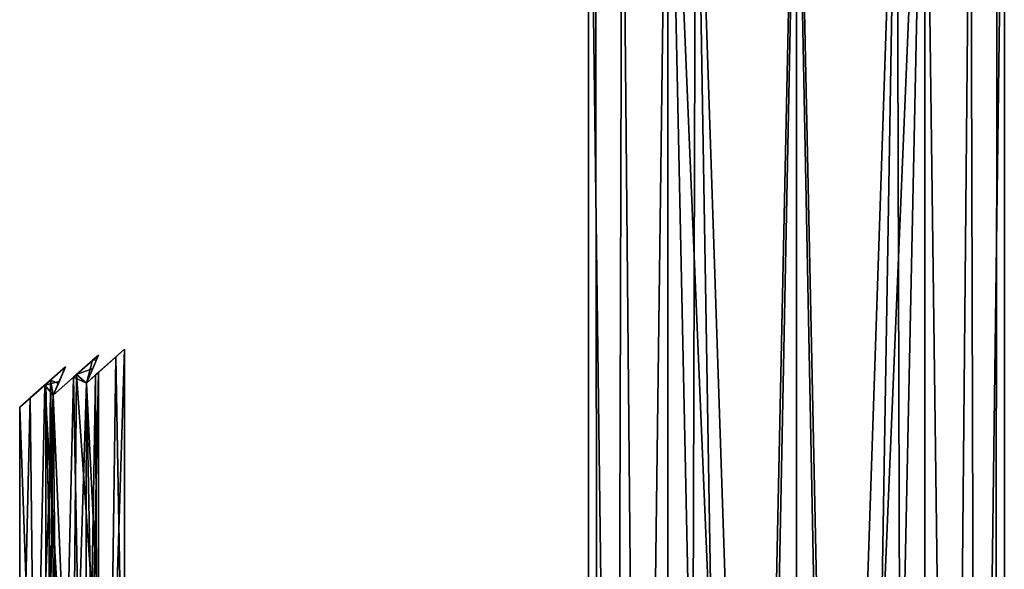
# Model space of a CAD drawing. Header units: millimetres. Extents: x -94 to 254, y 0 to 980.
# Tile 8 of 256: x -89 to 24, y 628 to 691. Entities that reach past the tile are written whole.
import ezdxf

# ---------------------------------------------------------------- set-up
doc = ezdxf.new("R2010")
doc.units = ezdxf.units.MM
doc.header["$LTSCALE"] = 65.185185
for name, color, linetype in [('315', 7, 'CONTINUOUS'), ('316', 7, 'CONTINUOUS'), ('317', 7, 'CONTINUOUS'), ('318', 7, 'CONTINUOUS'), ('6185', 7, 'CONTINUOUS'), ('6189', 7, 'CONTINUOUS'), ('6190', 7, 'CONTINUOUS'), ('6200', 7, 'CONTINUOUS'), ('6201', 7, 'CONTINUOUS'), ('6202', 7, 'CONTINUOUS'), ('6203', 7, 'CONTINUOUS'), ('6204', 7, 'CONTINUOUS'), ('6207', 7, 'CONTINUOUS'), ('6208', 7, 'CONTINUOUS'), ('6209', 7, 'CONTINUOUS')]:
    doc.layers.add(name, color=color, linetype=linetype)

msp = doc.modelspace()

# ---------------------------------------------------------------- linework, layer by layer
at = {"layer": '315', "color": 7, "linetype": 'CONTINUOUS', "true_color": 0xe0f2ff}
for points in [[(0, 735.8, 25), (0, 386, 25), (14.69, 36.2, 20.23), (0, 735.8, 25)], [(14.69, 735.8, 20.23), (0, 735.8, 25), (14.69, 36.2, 20.23), (14.69, 735.8, 20.23)], [(0, 735.8, -25), (14.69, 735.8, -20.23), (0, 386, -25), (0, 735.8, -25)], [(0, 386, -25), (14.69, 735.8, -20.23), (0, 36.2, -25), (0, 386, -25)], [(0, 36.2, -25), (14.69, 735.8, -20.23), (14.69, 36.2, -20.23), (0, 36.2, -25)], [(23.78, 735.8, 7.73), (14.69, 735.8, 20.23), (23.78, 36.2, 7.73), (23.78, 735.8, 7.73)], [(23.78, 36.2, 7.73), (14.69, 735.8, 20.23), (14.69, 36.2, 20.23), (23.78, 36.2, 7.73)], [(14.69, 735.8, -20.23), (23.78, 735.8, -7.73), (14.69, 36.2, -20.23), (14.69, 735.8, -20.23)], [(14.69, 36.2, -20.23), (23.78, 735.8, -7.73), (23.78, 36.2, -7.73), (14.69, 36.2, -20.23)], [(23.78, 735.8, -7.73), (23.78, 735.8, 7.73), (23.78, 36.2, -7.73), (23.78, 735.8, -7.73)], [(23.78, 36.2, -7.73), (23.78, 735.8, 7.73), (23.78, 36.2, 7.73), (23.78, 36.2, -7.73)]]:
    msp.add_3dface(points, dxfattribs=at)
at = {"layer": '316', "color": 7, "linetype": 'CONTINUOUS', "true_color": 0xe0f2ff}
for points in [[(-23.78, 735.8, -7.73), (-14.69, 735.8, -20.23), (-23.78, 36.2, -7.73), (-23.78, 735.8, -7.73)], [(-23.78, 36.2, -7.73), (-14.69, 735.8, -20.23), (-14.69, 36.2, -20.23), (-23.78, 36.2, -7.73)], [(-23.78, 735.8, 7.73), (-23.78, 735.8, -7.73), (-23.78, 36.2, 7.73), (-23.78, 735.8, 7.73)], [(-23.78, 36.2, 7.73), (-23.78, 735.8, -7.73), (-23.78, 36.2, -7.73), (-23.78, 36.2, 7.73)], [(-14.69, 735.8, 20.23), (-23.78, 735.8, 7.73), (-14.69, 36.2, 20.23), (-14.69, 735.8, 20.23)], [(-14.69, 36.2, 20.23), (-23.78, 735.8, 7.73), (-23.78, 36.2, 7.73), (-14.69, 36.2, 20.23)], [(0, 36.2, 25), (0, 386, 25), (-14.69, 735.8, 20.23), (0, 36.2, 25)], [(0, 36.2, 25), (-14.69, 735.8, 20.23), (-14.69, 36.2, 20.23), (0, 36.2, 25)], [(0, 386, 25), (0, 735.8, 25), (-14.69, 735.8, 20.23), (0, 386, 25)], [(0, 735.8, -25), (0, 386, -25), (-14.69, 36.2, -20.23), (0, 735.8, -25)], [(-14.69, 735.8, -20.23), (0, 735.8, -25), (-14.69, 36.2, -20.23), (-14.69, 735.8, -20.23)]]:
    msp.add_3dface(points, dxfattribs=at)
at = {"layer": '317', "color": 7, "linetype": 'CONTINUOUS', "true_color": 0xe0f2ff}
for points in [[(0, 727.1, 23), (11.5, 727.1, 19.92), (0, 382.85, 23), (0, 727.1, 23)], [(0, 382.85, 23), (11.5, 727.1, 19.92), (0, 38.6, 23), (0, 382.85, 23)], [(0, 38.6, 23), (11.5, 727.1, 19.92), (13.52, 38.6, 18.61), (0, 38.6, 23)], [(11.5, 727.1, -19.92), (0, 727.1, -23), (13.52, 38.6, -18.61), (11.5, 727.1, -19.92)], [(13.52, 38.6, -18.61), (0, 727.1, -23), (0, 382.85, -23), (13.52, 38.6, -18.61)], [(11.5, 727.1, 19.92), (19.92, 727.1, 11.5), (13.52, 38.6, 18.61), (11.5, 727.1, 19.92)], [(19.92, 727.1, -11.5), (11.5, 727.1, -19.92), (13.52, 38.6, -18.61), (19.92, 727.1, -11.5)], [(13.52, 38.6, 18.61), (19.92, 727.1, 11.5), (21.87, 38.6, 7.11), (13.52, 38.6, 18.61)], [(21.87, 38.6, -7.11), (19.92, 727.1, -11.5), (13.52, 38.6, -18.61), (21.87, 38.6, -7.11)], [(19.92, 727.1, 11.5), (23, 727.1), (21.87, 38.6, 7.11), (19.92, 727.1, 11.5)], [(23, 727.1), (19.92, 727.1, -11.5), (21.87, 38.6, -7.11), (23, 727.1)], [(21.87, 38.6, 7.11), (23, 727.1), (21.87, 38.6, -7.11), (21.87, 38.6, 7.11)]]:
    msp.add_3dface(points, dxfattribs=at)
at = {"layer": '318', "color": 7, "linetype": 'CONTINUOUS', "true_color": 0xe0f2ff}
for points in [[(-23, 727.1), (-19.92, 727.1, 11.5), (-21.87, 38.6, 7.11), (-23, 727.1)], [(-19.92, 727.1, -11.5), (-23, 727.1), (-21.87, 38.6, -7.11), (-19.92, 727.1, -11.5)], [(-21.87, 38.6, -7.11), (-23, 727.1), (-21.87, 38.6, 7.11), (-21.87, 38.6, -7.11)], [(-21.87, 38.6, 7.11), (-19.92, 727.1, 11.5), (-13.52, 38.6, 18.61), (-21.87, 38.6, 7.11)], [(-13.52, 38.6, -18.61), (-19.92, 727.1, -11.5), (-21.87, 38.6, -7.11), (-13.52, 38.6, -18.61)], [(-19.92, 727.1, 11.5), (-11.5, 727.1, 19.92), (-13.52, 38.6, 18.61), (-19.92, 727.1, 11.5)], [(-11.5, 727.1, -19.92), (-19.92, 727.1, -11.5), (-13.52, 38.6, -18.61), (-11.5, 727.1, -19.92)], [(-11.5, 727.1, 19.92), (0, 727.1, 23), (-13.52, 38.6, 18.61), (-11.5, 727.1, 19.92)], [(0, 727.1, 23), (0, 382.85, 23), (-13.52, 38.6, 18.61), (0, 727.1, 23)], [(0, 38.6, -23), (-11.5, 727.1, -19.92), (-13.52, 38.6, -18.61), (0, 38.6, -23)], [(0, 727.1, -23), (-11.5, 727.1, -19.92), (0, 382.85, -23), (0, 727.1, -23)], [(-11.5, 727.1, -19.92), (0, 38.6, -23), (0, 382.85, -23), (-11.5, 727.1, -19.92)]]:
    msp.add_3dface(points, dxfattribs=at)
at = {"layer": '6185', "color": 7, "linetype": 'CONTINUOUS', "true_color": 0xe0f2ff}
for points in [[(-76.8, 653.5), (-77.8, 652.61, 3.32), (-76.8, 597.5), (-76.8, 653.5)], [(-79.8, 652.81, 5.2), (-82.31, 650.6, 5.98), (-80.45, 651.31, 5.52), (-79.8, 652.81, 5.2)], [(-77.8, 652.61, 3.32), (-81.17, 649.63, 5.77), (-78.56, 597.5, 4.24), (-77.8, 652.61, 3.32)], [(-76.8, 597.5), (-77.8, 652.61, 3.32), (-78.56, 597.5, 4.24), (-76.8, 597.5)], [(-83.57, 651.48, 5.95), (-85.92, 649.4, 5.12), (-84.29, 649.82, 5.81), (-83.57, 651.48, 5.95)], [(-80.45, 651.31, 5.52), (-82.31, 650.6, 5.98), (-81.17, 649.63, 5.77), (-80.45, 651.31, 5.52)], [(-84.29, 649.82, 5.81), (-85.92, 649.4, 5.12), (-84.96, 648.25, 5.6), (-84.29, 649.82, 5.81)], [(-82.31, 650.6, 5.98), (-84.96, 648.25, 5.6), (-82.8, 597.5, 6), (-82.31, 650.6, 5.98)], [(-78.56, 597.5, 4.24), (-82.31, 650.6, 5.98), (-82.8, 597.5, 6), (-78.56, 597.5, 4.24)], [(-81.17, 649.63, 5.77), (-82.31, 650.6, 5.98), (-78.56, 597.5, 4.24), (-81.17, 649.63, 5.77)], [(-85.92, 649.4, 5.12), (-87.59, 647.92, 3.61), (-87.04, 597.5, 4.24), (-85.92, 649.4, 5.12)], [(-82.8, 597.5, 6), (-85.92, 649.4, 5.12), (-87.04, 597.5, 4.24), (-82.8, 597.5, 6)], [(-84.96, 648.25, 5.6), (-85.92, 649.4, 5.12), (-82.8, 597.5, 6), (-84.96, 648.25, 5.6)], [(-87.59, 647.92, 3.61), (-88.8, 646.86), (-87.04, 597.5, 4.24), (-87.59, 647.92, 3.61)], [(-87.04, 597.5, 4.24), (-88.8, 646.86), (-88.8, 597.5), (-87.04, 597.5, 4.24)]]:
    msp.add_3dface(points, dxfattribs=at)
at = {"layer": '6189', "color": 7, "linetype": 'CONTINUOUS', "true_color": 0xe0f2ff}
for points in [[(-80.46, 652.23, 1.88), (-81.17, 649.63, 2.52), (-82.64, 650.3, 3), (-80.46, 652.23, 1.88)], [(-80.03, 652.28, 1.15), (-81.17, 649.63, 2.52), (-80.46, 652.23, 1.88), (-80.03, 652.28, 1.15)], [(-79.8, 652.81), (-80.03, 652.28, 1.15), (-80.46, 652.23, 1.88), (-79.8, 652.81)], [(-83.57, 651.48, 2.9), (-84.96, 648.25, 2.08), (-85.29, 649.96, 1.68), (-83.57, 651.48, 2.9)], [(-84.38, 649.59, 2.55), (-84.96, 648.25, 2.08), (-83.57, 651.48, 2.9), (-84.38, 649.59, 2.55)], [(-79.8, 579.5), (-81.3, 579.5, 2.6), (-79.8, 650.84), (-79.8, 579.5)], [(-79.8, 650.84), (-81.3, 579.5, 2.6), (-80.12, 650.57, 1.34), (-79.8, 650.84)], [(-85.8, 579.5), (-85.8, 649.51), (-85.29, 649.96, 1.68), (-85.8, 579.5)], [(-84.96, 648.25, 2.08), (-85.8, 579.5), (-85.29, 649.96, 1.68), (-84.96, 648.25, 2.08)], [(-82.64, 650.3, 3), (-84.3, 579.5, 2.6), (-84.96, 648.25, 2.08), (-82.64, 650.3, 3)], [(-81.3, 579.5, 2.6), (-84.3, 579.5, 2.6), (-82.64, 650.3, 3), (-81.3, 579.5, 2.6)], [(-81.17, 649.63, 2.52), (-81.3, 579.5, 2.6), (-82.64, 650.3, 3), (-81.17, 649.63, 2.52)], [(-80.12, 650.57, 1.34), (-81.3, 579.5, 2.6), (-81.17, 649.63, 2.52), (-80.12, 650.57, 1.34)], [(-84.3, 579.5, 2.6), (-85.8, 579.5), (-84.96, 648.25, 2.08), (-84.3, 579.5, 2.6)]]:
    msp.add_3dface(points, dxfattribs=at)
at = {"layer": '6190', "color": 7, "linetype": 'CONTINUOUS', "true_color": 0xe0f2ff}
for points in [[(-76.8, 653.5), (-76.8, 597.5), (-78.56, 597.5, -4.24), (-76.8, 653.5)], [(-76.8, 653.5), (-78.56, 597.5, -4.24), (-77.8, 652.61, -3.32), (-76.8, 653.5)], [(-79.8, 652.81, -5.2), (-80.45, 651.31, -5.52), (-82.31, 650.6, -5.98), (-79.8, 652.81, -5.2)], [(-77.8, 652.61, -3.32), (-78.56, 597.5, -4.24), (-81.17, 649.63, -5.77), (-77.8, 652.61, -3.32)], [(-85.92, 649.4, -5.12), (-83.57, 651.48, -5.95), (-84.96, 648.25, -5.6), (-85.92, 649.4, -5.12)], [(-84.96, 648.25, -5.6), (-83.57, 651.48, -5.95), (-84.29, 649.82, -5.81), (-84.96, 648.25, -5.6)], [(-80.45, 651.31, -5.52), (-81.17, 649.63, -5.77), (-82.31, 650.6, -5.98), (-80.45, 651.31, -5.52)], [(-82.31, 650.6, -5.98), (-82.8, 597.5, -6), (-84.96, 648.25, -5.6), (-82.31, 650.6, -5.98)], [(-81.17, 649.63, -5.77), (-82.8, 597.5, -6), (-82.31, 650.6, -5.98), (-81.17, 649.63, -5.77)], [(-78.56, 597.5, -4.24), (-82.8, 597.5, -6), (-81.17, 649.63, -5.77), (-78.56, 597.5, -4.24)], [(-85.92, 649.4, -5.12), (-87.04, 597.5, -4.24), (-87.59, 647.92, -3.61), (-85.92, 649.4, -5.12)], [(-87.04, 597.5, -4.24), (-85.92, 649.4, -5.12), (-84.96, 648.25, -5.6), (-87.04, 597.5, -4.24)], [(-88.8, 597.5), (-88.8, 646.86), (-87.59, 647.92, -3.61), (-88.8, 597.5)], [(-87.04, 597.5, -4.24), (-88.8, 597.5), (-87.59, 647.92, -3.61), (-87.04, 597.5, -4.24)], [(-82.8, 597.5, -6), (-87.04, 597.5, -4.24), (-84.96, 648.25, -5.6), (-82.8, 597.5, -6)]]:
    msp.add_3dface(points, dxfattribs=at)
at = {"layer": '6200', "color": 7, "linetype": 'CONTINUOUS', "true_color": 0xe0f2ff}
for points in [[(-87.59, 647.92, -3.61), (-88.8, 646.86), (-83.57, 651.48, -2.9), (-87.59, 647.92, -3.61)], [(-83.57, 651.48, -2.9), (-88.8, 646.86), (-85.29, 649.96, -1.68), (-83.57, 651.48, -2.9)], [(-87.59, 647.92, 3.61), (-85.92, 649.4, 5.12), (-83.57, 651.48, 2.9), (-87.59, 647.92, 3.61)], [(-87.59, 647.92, 3.61), (-83.57, 651.48, 2.9), (-85.29, 649.96, 1.68), (-87.59, 647.92, 3.61)], [(-83.57, 651.48, -5.95), (-85.92, 649.4, -5.12), (-87.59, 647.92, -3.61), (-83.57, 651.48, -5.95)], [(-83.57, 651.48, -5.95), (-87.59, 647.92, -3.61), (-83.57, 651.48, -2.9), (-83.57, 651.48, -5.95)], [(-85.92, 649.4, 5.12), (-83.57, 651.48, 5.95), (-83.57, 651.48, 2.9), (-85.92, 649.4, 5.12)], [(-88.8, 646.86), (-85.8, 649.51), (-85.29, 649.96, -1.68), (-88.8, 646.86)], [(-85.8, 649.51), (-87.59, 647.92, 3.61), (-85.29, 649.96, 1.68), (-85.8, 649.51)], [(-88.8, 646.86), (-87.59, 647.92, 3.61), (-85.8, 649.51), (-88.8, 646.86)]]:
    msp.add_3dface(points, dxfattribs=at)
at = {"layer": '6201', "color": 7, "linetype": 'CONTINUOUS', "true_color": 0xe0f2ff}
for points in [[(-84.96, 648.25, -5.6), (-84.29, 649.82, -5.81), (-83.57, 651.48, -2.9), (-84.96, 648.25, -5.6)], [(-84.96, 648.25, -5.6), (-83.57, 651.48, -2.9), (-84.38, 649.59, -2.55), (-84.96, 648.25, -5.6)], [(-84.29, 649.82, -5.81), (-83.57, 651.48, -5.95), (-83.57, 651.48, -2.9), (-84.29, 649.82, -5.81)], [(-84.96, 648.25, -2.08), (-84.96, 648.25, -5.6), (-84.38, 649.59, -2.55), (-84.96, 648.25, -2.08)]]:
    msp.add_3dface(points, dxfattribs=at)
at = {"layer": '6202', "color": 7, "linetype": 'CONTINUOUS', "true_color": 0xe0f2ff}
for points in [[(-84.96, 648.25, 5.6), (-82.31, 650.6, 5.98), (-79.8, 652.81, 5.2), (-84.96, 648.25, 5.6)], [(-84.96, 648.25, 5.6), (-79.8, 652.81, 5.2), (-82.64, 650.3, 3), (-84.96, 648.25, 5.6)], [(-79.8, 652.81, -5.2), (-82.31, 650.6, -5.98), (-84.96, 648.25, -5.6), (-79.8, 652.81, -5.2)], [(-79.8, 652.81, -5.2), (-84.96, 648.25, -5.6), (-84.96, 648.25, -2.08), (-79.8, 652.81, -5.2)], [(-79.8, 652.81, -5.2), (-84.96, 648.25, -2.08), (-82.64, 650.3, -3), (-79.8, 652.81, -5.2)], [(-79.8, 652.81, 5.2), (-80.46, 652.23, 1.88), (-82.64, 650.3, 3), (-79.8, 652.81, 5.2)], [(-80.46, 652.23, -1.88), (-79.8, 652.81, -5.2), (-82.64, 650.3, -3), (-80.46, 652.23, -1.88)], [(-79.8, 652.81, 5.2), (-79.8, 652.81), (-80.46, 652.23, 1.88), (-79.8, 652.81, 5.2)], [(-79.8, 652.81), (-79.8, 652.81, -5.2), (-80.46, 652.23, -1.88), (-79.8, 652.81)], [(-84.96, 648.25, 5.6), (-82.64, 650.3, 3), (-84.96, 648.25, 2.08), (-84.96, 648.25, 5.6)]]:
    msp.add_3dface(points, dxfattribs=at)
at = {"layer": '6203', "color": 7, "linetype": 'CONTINUOUS', "true_color": 0xe0f2ff}
for points in [[(-81.17, 649.63, -5.77), (-80.45, 651.31, -5.52), (-79.8, 652.81, -5.2), (-81.17, 649.63, -5.77)], [(-81.17, 649.63, -5.77), (-79.8, 652.81, -5.2), (-81.17, 649.63, -2.52), (-81.17, 649.63, -5.77)], [(-81.17, 649.63, -2.52), (-79.8, 652.81, -5.2), (-80.03, 652.29, -1.14), (-81.17, 649.63, -2.52)], [(-79.8, 652.81, -5.2), (-79.8, 652.81), (-80.03, 652.29, -1.14), (-79.8, 652.81, -5.2)]]:
    msp.add_3dface(points, dxfattribs=at)
at = {"layer": '6204', "color": 7, "linetype": 'CONTINUOUS', "true_color": 0xe0f2ff}
for points in [[(-77.8, 652.61, 3.32), (-76.8, 653.5), (-81.17, 649.63, 2.52), (-77.8, 652.61, 3.32)], [(-76.8, 653.5), (-80.12, 650.57, 1.34), (-81.17, 649.63, 2.52), (-76.8, 653.5)], [(-76.8, 653.5), (-79.8, 650.84), (-80.12, 650.57, 1.34), (-76.8, 653.5)], [(-79.8, 650.84), (-76.8, 653.5), (-77.8, 652.61, -3.32), (-79.8, 650.84)], [(-81.17, 649.63, 5.77), (-77.8, 652.61, 3.32), (-81.17, 649.63, 2.52), (-81.17, 649.63, 5.77)], [(-77.8, 652.61, -3.32), (-81.17, 649.63, -5.77), (-81.17, 649.63, -2.52), (-77.8, 652.61, -3.32)], [(-77.8, 652.61, -3.32), (-81.17, 649.63, -2.52), (-80.12, 650.57, -1.34), (-77.8, 652.61, -3.32)], [(-79.8, 650.84), (-77.8, 652.61, -3.32), (-80.12, 650.57, -1.34), (-79.8, 650.84)]]:
    msp.add_3dface(points, dxfattribs=at)
at = {"layer": '6207', "color": 7, "linetype": 'CONTINUOUS', "true_color": 0xe0f2ff}
for points in [[(-80.46, 652.23, -1.88), (-82.64, 650.3, -3), (-81.17, 649.63, -2.52), (-80.46, 652.23, -1.88)], [(-80.46, 652.23, -1.88), (-81.17, 649.63, -2.52), (-80.03, 652.29, -1.14), (-80.46, 652.23, -1.88)], [(-79.8, 652.81), (-80.46, 652.23, -1.88), (-80.03, 652.29, -1.14), (-79.8, 652.81)], [(-83.57, 651.48, -2.9), (-85.29, 649.96, -1.68), (-84.38, 649.59, -2.55), (-83.57, 651.48, -2.9)], [(-79.8, 579.5), (-79.8, 650.84), (-80.12, 650.57, -1.34), (-79.8, 579.5)], [(-85.8, 649.51), (-84.3, 579.5, -2.6), (-85.29, 649.96, -1.68), (-85.8, 649.51)], [(-85.29, 649.96, -1.68), (-84.3, 579.5, -2.6), (-84.96, 648.25, -2.08), (-85.29, 649.96, -1.68)], [(-85.29, 649.96, -1.68), (-84.96, 648.25, -2.08), (-84.38, 649.59, -2.55), (-85.29, 649.96, -1.68)], [(-84.96, 648.25, -2.08), (-84.3, 579.5, -2.6), (-82.64, 650.3, -3), (-84.96, 648.25, -2.08)], [(-84.3, 579.5, -2.6), (-81.3, 579.5, -2.6), (-82.64, 650.3, -3), (-84.3, 579.5, -2.6)], [(-82.64, 650.3, -3), (-81.3, 579.5, -2.6), (-81.17, 649.63, -2.52), (-82.64, 650.3, -3)], [(-81.3, 579.5, -2.6), (-79.8, 579.5), (-81.17, 649.63, -2.52), (-81.3, 579.5, -2.6)], [(-81.17, 649.63, -2.52), (-79.8, 579.5), (-80.12, 650.57, -1.34), (-81.17, 649.63, -2.52)], [(-85.8, 579.5), (-84.3, 579.5, -2.6), (-85.8, 649.51), (-85.8, 579.5)]]:
    msp.add_3dface(points, dxfattribs=at)
at = {"layer": '6208', "color": 7, "linetype": 'CONTINUOUS', "true_color": 0xe0f2ff}
for points in [[(-83.57, 651.48, 5.95), (-84.29, 649.82, 5.81), (-84.96, 648.25, 5.6), (-83.57, 651.48, 5.95)], [(-83.57, 651.48, 5.95), (-84.96, 648.25, 5.6), (-83.57, 651.48, 2.9), (-83.57, 651.48, 5.95)], [(-84.96, 648.25, 5.6), (-84.38, 649.59, 2.55), (-83.57, 651.48, 2.9), (-84.96, 648.25, 5.6)], [(-84.96, 648.25, 5.6), (-84.96, 648.25, 2.08), (-84.38, 649.59, 2.55), (-84.96, 648.25, 5.6)]]:
    msp.add_3dface(points, dxfattribs=at)
at = {"layer": '6209', "color": 7, "linetype": 'CONTINUOUS', "true_color": 0xe0f2ff}
for points in [[(-79.8, 652.81, 5.2), (-80.45, 651.31, 5.52), (-81.17, 649.63, 2.52), (-79.8, 652.81, 5.2)], [(-79.8, 652.81, 5.2), (-81.17, 649.63, 2.52), (-80.03, 652.28, 1.15), (-79.8, 652.81, 5.2)], [(-79.8, 652.81, 5.2), (-80.03, 652.28, 1.15), (-79.8, 652.81), (-79.8, 652.81, 5.2)], [(-80.45, 651.31, 5.52), (-81.17, 649.63, 5.77), (-81.17, 649.63, 2.52), (-80.45, 651.31, 5.52)]]:
    msp.add_3dface(points, dxfattribs=at)

doc.saveas('drawing.dxf')
